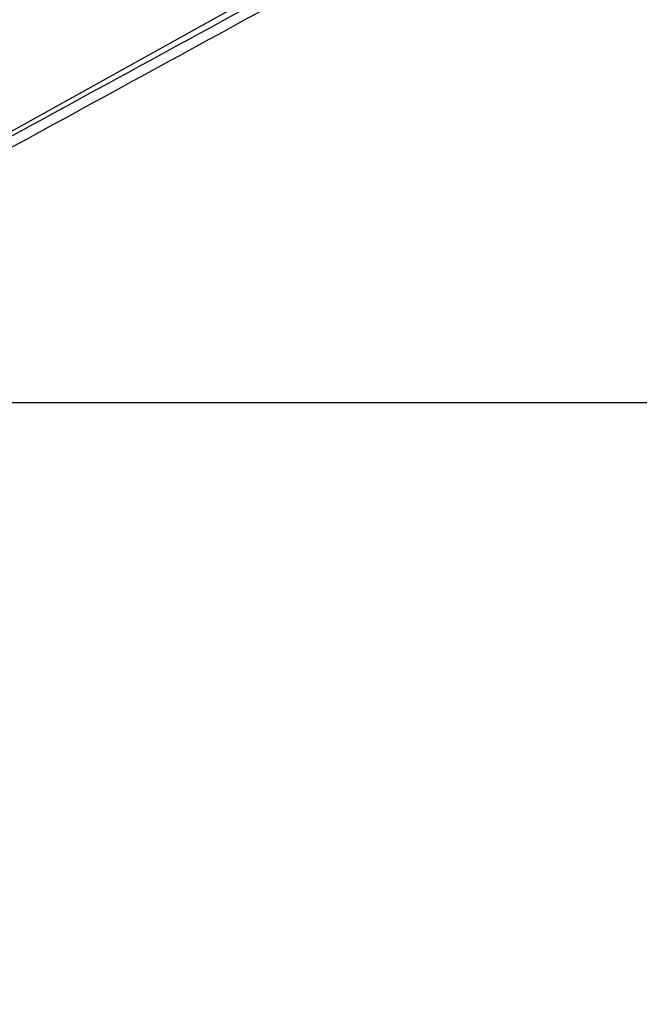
# Model space of a CAD drawing. Header units: millimetres. Extents: x 20 to 22981, y 40 to 19992.
# Tile 43 of 158: x 7609 to 8446, y 5800 to 7129. Entities that reach past the tile are written whole.
import ezdxf

# ---------------------------------------------------------------- set-up
doc = ezdxf.new("R2010")
doc.units = ezdxf.units.MM
doc.header["$LTSCALE"] = 2
doc.layers.add('COMPONENT_GEOMETRY', color=7, linetype='Continuous')
doc.styles.add('SLDTEXTSTYLE0', font='TXT', dxfattribs={"width": 0.75})
doc.dimstyles.new('SLDDIMSTYLE0', dxfattribs={"dimtxt": 100, "dimasz": 6.604, "dimexe": 0, "dimexo": 0.0625, "dimgap": 25, "dimtad": 0, "dimtih": 1, "dimtoh": 1, "dimdec": 0, "dimrnd": 1e-09, "dimzin": 12, "dimdsep": 46, "dimtxsty": 'SLDTEXTSTYLE0', "dimsah": 1, "dimcen": 0.09, "dimadec": 0, "dimazin": 3, "dimtfac": 1, "dimtdec": 0, "dimtofl": 0, "dimtmove": 0, "dimatfit": 3, "dimfxl": 1, "dimfrac": 2, "dimtolj": 1, "dimtzin": 12, "dimarcsym": 0})

# ---------------------------------------------------------------- blocks, each defined once
blk = doc.blocks.new('_D_5')
at = {"layer": 'COMPONENT_GEOMETRY', "color": 7}
for p, q in [((11066.9, 6612.5), (11066.9, 4346.7)), ((10829.9, 4326.4), (10799.4, 4326.4)), ((10799.4, 4326.4), (10799.4, 4167.6)), ((11303.9, 4326.4), (11334.4, 4326.4)), ((11334.4, 4326.4), (11334.4, 4167.6)), ((10799.4, 4167.6), (10829.9, 4167.6)), ((11334.4, 4167.6), (11303.9, 4167.6)), ((11066.9, 1752.2), (11066.9, 4018)), ((7627.4, 1752.2), (11073.3, 1752.2))]:
    blk.add_line(p, q, dxfattribs=at)
for points in [[(11066.9, 6612.5), (11065.9, 6605.9), (11067.9, 6605.9)], [(11066.9, 1752.2), (11067.9, 1758.8), (11065.9, 1758.8)]]:
    blk.add_solid(points, dxfattribs=at)
at = {"layer": 'COMPONENT_GEOMETRY', "color": 7, "char_height": 100, "attachment_point": 1, "style": 'SLDTEXTSTYLE0'}
for s, insert in [('7\'11.67"', (10829.9, 4296.5)), ('2430mm', (10794.1, 4146.9))]:
    blk.add_mtext(s, dxfattribs=dict(at, insert=insert))

msp = doc.modelspace()

# ---------------------------------------------------------------- linework, layer by layer
at = {"color": 7, "linetype": 'Continuous', "lineweight": 25}
for p, q in [((8941.41, 7725.21), (7181.83, 6747.85)), ((6966.76, 6612.47), (9506.66, 6612.47))]:
    msp.add_line(p, q, dxfattribs=at)
for points, knots in [([(9018.44, 7736.15), (9004.86, 7728.61), (8922.62, 7682.94), (8771.2, 7599.42), (8495.11, 7447.73), (8011.15, 7182.77), (7478.52, 6891.83), (7084.19, 6676.57), (6966.76, 6612.47)], [0, 0, 0, 0, 0.0199849, 0.1210519, 0.2221195, 0.4242559, 0.8285467, 1, 1, 1, 1]), ([(6938.01, 6612.47), (7144.91, 6725.32), (7472.34, 6903.93), (7799.91, 7082.69), (7920.49, 7148.5)], [0, 0, 0, 0, 0.6318872, 1, 1, 1, 1])]:
    msp.add_open_spline(points, degree=3, knots=knots, dxfattribs=at)

# ---------------------------------------------------------------- dimensions: what is measured, and where the dimension line sits
at = {"layer": 'COMPONENT_GEOMETRY', "color": 7}
dim = msp.add_linear_dim(base=(11066.92, 6612.47), p1=(7624.87, 1752.2), p2=(12075.31, 6612.47), angle=90, dimstyle='SLDDIMSTYLE0', dxfattribs=at)
dim.commit()
dim.dimension.update_dxf_attribs({"geometry": '_D_5', "text_midpoint": (11066.92, 4182.33), "dimtype": 160})

doc.saveas('drawing.dxf')
